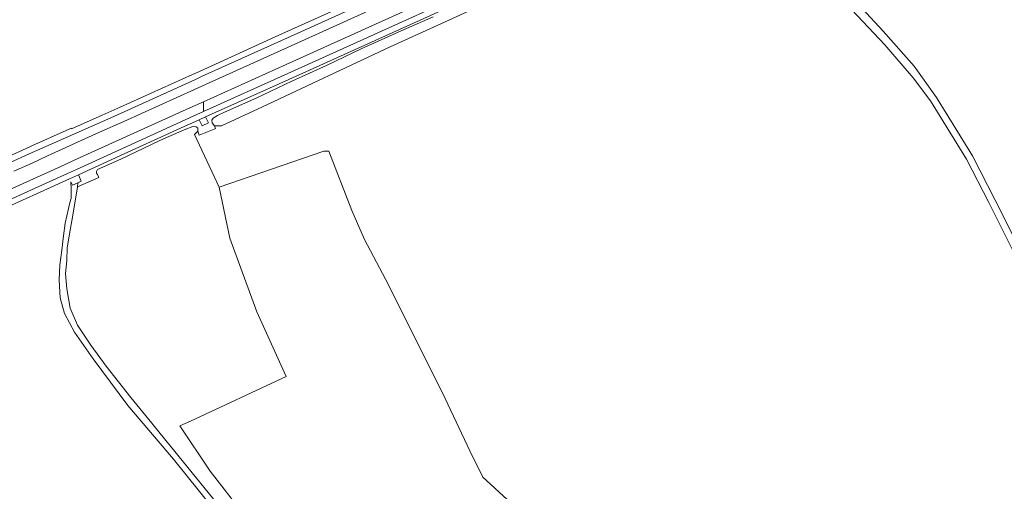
# Model space of a CAD drawing. Header units: metres. Extents: x 152737 to 157444, y 374779 to 378487.
# Tile 28 of 95: x 153286 to 153723, y 376696 to 376905. Entities that reach past the tile are written whole.
import ezdxf

# ---------------------------------------------------------------- set-up
doc = ezdxf.new("R2010")
doc.units = ezdxf.units.M
for name, color, linetype, lineweight in [('B-XX-OG-TERREIN_CULTUURSCHEIDING-GV', 7, 'Continuous', 18), ('B-XX-OG-WATER-GV', 130, 'Continuous', 18), ('B-XX-OG-WEG-GV', 7, 'Continuous', 18)]:
    doc.layers.add(name, color=color, linetype=linetype, lineweight=lineweight)

msp = doc.modelspace()

# ---------------------------------------------------------------- linework, layer by layer
at = {"layer": 'B-XX-OG-TERREIN_CULTUURSCHEIDING-GV'}
for points in [[(153763.885, 376979.883), (153677.852, 376938.898), (153650.823, 376920.466), (153669.39, 376900.206), (153683.114, 376884.697), (153693.022, 376870.839), (153708.989, 376844.951), (153718.921, 376825.631), (153732.625, 376798.212)], [(153579.219, 376957.379), (153405.782, 376878.809), (153368.911, 376862.213), (153370.215, 376859.583), (153367.403, 376858.175), (153366.083, 376860.948), (153357.761, 376857.187), (153332.865, 376845.746), (153312.48, 376836.435), (153313.756, 376833.757), (153312.21, 376833.022), (153312.087, 376831.211), (153321.521, 376835.343), (153320.946, 376836.656), (153320.592, 376837.276), (153320.504, 376837.984), (153321.034, 376838.869), (153331.321, 376843.518), (153348.3, 376851.638), (153351.585, 376853.084), (153360.107, 376856.835), (153363.307, 376858.002), (153364.662, 376857.78), (153365.471, 376857.152), (153365.443, 376855.835), (153366.044, 376854.039), (153372.662, 376856.758), (153373.355, 376857.041), (153372.837, 376858.31), (153371.871, 376859.539), (153371.659, 376860.745), (153372.315, 376861.713), (153374.131, 376862.79), (153377.345, 376864.295), (153391.581, 376870.601), (153407.179, 376878.046), (153422.775, 376885.133), (153437.938, 376892.396), (153455.606, 376900.436), (153469.838, 376906.658)], [(153506.454, 376931.588), (153404.684, 376885.44), (153367.966, 376868.903), (153367.926, 376864.541), (153405.432, 376881.436), (153520.583, 376933.67)], [(153498.082, 376915.006), (153476.463, 376905.012), (153450.755, 376893.228), (153394.084, 376866.72), (153375.93, 376858.24), (153372.837, 376858.31), (153373.355, 376857.041), (153372.662, 376856.758), (153366.044, 376854.039), (153365.443, 376855.835), (153364.016, 376854.458), (153374.969, 376831.098), (153421.403, 376846.973), (153423.6, 376846.973), (153433.706, 376820.647), (153439.395, 376807.815), (153449.978, 376787.706), (153475.113, 376737.303), (153486.094, 376714.02), (153491.782, 376702.378), (153502.63, 376692.456)], [(153730.045, 376796.664), (153716.245, 376824.275), (153706.375, 376843.475), (153690.436, 376869.315), (153682.665, 376879.587), (153670.108, 376894.11), (153650.627, 376915.068)], [(153502.63, 376692.456), (153491.782, 376702.378), (153486.094, 376714.02), (153475.113, 376737.303), (153449.978, 376787.706), (153439.395, 376807.815), (153433.706, 376820.647), (153423.6, 376846.973), (153421.403, 376846.973), (153374.969, 376831.098), (153379.599, 376808.476), (153391.637, 376775.668), (153404.602, 376746.96), (153362.269, 376727.249), (153357.416, 376725.184), (153371, 376705.024), (153400.809, 376666.517)]]:
    msp.add_lwpolyline(points, dxfattribs=at)
at = {"layer": 'B-XX-OG-WATER-GV'}
msp.add_lwpolyline([(153469.838, 376906.658), (153455.606, 376900.436), (153437.938, 376892.396), (153422.775, 376885.133), (153407.179, 376878.046), (153391.581, 376870.601), (153377.345, 376864.295), (153374.131, 376862.79), (153372.315, 376861.713), (153371.659, 376860.745), (153371.871, 376859.539), (153372.837, 376858.31), (153375.93, 376858.24), (153394.084, 376866.72), (153450.755, 376893.228), (153476.463, 376905.012), (153498.082, 376915.006)], dxfattribs=at)
at = {"layer": 'B-XX-OG-WEG-GV'}
for points in [[(153732.625, 376798.212), (153718.921, 376825.631), (153708.989, 376844.951), (153693.022, 376870.839), (153683.114, 376884.697), (153669.39, 376900.206), (153650.823, 376920.466), (153677.852, 376938.898), (153763.885, 376979.883)], [(153274.598, 376819.326), (153308.584, 376834.683), (153312.48, 376836.435), (153332.865, 376845.746), (153357.761, 376857.187), (153366.083, 376860.948), (153368.911, 376862.213), (153405.782, 376878.809), (153579.219, 376957.379)], [(153481.394, 376934.59), (153399.768, 376897.681), (153366.158, 376882.412), (153363.14, 376881.043), (153331.009, 376866.481), (153323.028, 376862.905), (153309.385, 376856.857), (153309.269, 376857.139), (153307.07, 376856.156), (153291.922, 376849.379), (153290.981, 376848.951), (153279.81, 376843.969)], [(153520.583, 376933.67), (153405.432, 376881.436), (153367.926, 376864.541), (153365.084, 376863.301), (153311.599, 376838.81), (153307.624, 376837.021), (153273.951, 376821.83)], [(153274.047, 376826.383), (153304.688, 376840.246), (153311.947, 376843.544), (153361.939, 376866.174), (153367.966, 376868.903), (153404.684, 376885.44), (153506.454, 376931.588)], [(153280.666, 376841.222), (153292.039, 376846.339), (153295.408, 376847.855), (153323.187, 376860.185), (153328.145, 376862.39), (153364.39, 376878.863), (153367.331, 376880.208), (153399.249, 376894.665), (153481.614, 376931.939)], [(153481.395, 376927.595), (153400.671, 376890.883), (153370.447, 376877.306), (153364.022, 376874.412), (153332.593, 376860.188), (153321.866, 376855.374), (153298.869, 376844.893), (153291.95, 376841.648), (153283.846, 376838.06)], [(153650.627, 376915.068), (153670.108, 376894.11), (153682.665, 376879.587), (153690.436, 376869.315), (153706.375, 376843.475), (153716.245, 376824.275), (153730.045, 376796.664)], [(153374.516, 376690.136), (153356.626, 376712.074), (153348.738, 376721.785), (153345.064, 376726.309), (153335.757, 376737.767), (153324.776, 376751.65), (153317.945, 376761.005), (153312.157, 376769.83), (153308.778, 376777.41), (153307.404, 376785.855), (153306.784, 376792.598), (153307.414, 376798.586), (153307.557, 376803.966), (153308.519, 376810.279), (153309.865, 376817.71), (153311.022, 376824.974), (153312.071, 376830.975), (153312.087, 376831.211), (153312.21, 376833.022), (153309.931, 376831.939), (153309.183, 376833.463), (153309.367, 376830.641), (153309.354, 376830.014), (153309.271, 376826.074), (153309.045, 376825.202), (153308.089, 376821.5), (153306.626, 376815.081), (153305.946, 376809.479), (153305.129, 376803.145), (153304.205, 376796.532), (153303.924, 376789.812), (153304.399, 376781.867), (153306.388, 376774.949), (153310.834, 376766.698), (153319.088, 376754.912), (153334.413, 376734.172), (153354.698, 376710.416), (153377.699, 376681.692)]]:
    msp.add_lwpolyline(points, dxfattribs=at)

doc.saveas('drawing.dxf')
